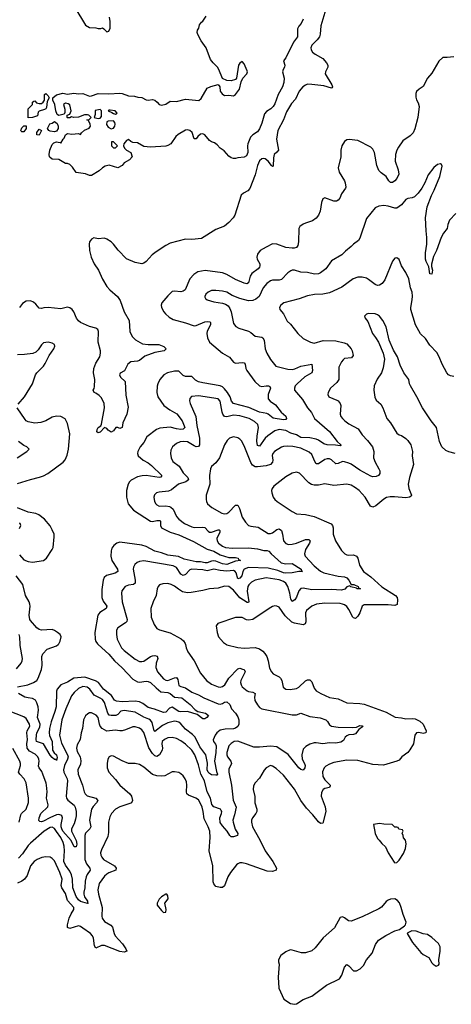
# Model space of a CAD drawing. Header units: inches. Extents: x 2134017 to 2292458, y 756222 to 916513.
# Tile 40 of 256: x 2230712 to 2234668, y 786702 to 795726. Entities that reach past the tile are written whole.
import ezdxf

# ---------------------------------------------------------------- set-up
doc = ezdxf.new("R2010")
doc.units = ezdxf.units.IN
doc.header["$MEASUREMENT"] = 0
doc.layers.add('C2738', color=7, linetype='Continuous')
doc.layers.add('C2739', color=7, linetype='Continuous')

msp = doc.modelspace()

# ---------------------------------------------------------------- linework, layer by layer
at = {"layer": 'C2738', "color": 5}
for points, elevation in [([(2231630.9, 790000), (2231646, 789970), (2231670, 789945), (2231770, 789865.5), (2231810, 789844.7), (2231830, 789842.6), (2231850, 789847.7), (2231910, 789889.4), (2231930, 789895.7), (2231950, 789897.5), (2231972.1, 789892.1), (2231978.3, 789870), (2231962.4, 789830), (2231958, 789790), (2231975.3, 789750), (2232030, 789686), (2232050, 789673.2), (2232070, 789670.2), (2232130, 789695.6), (2232150, 789697.4), (2232159.8, 789679.8), (2232170, 789625.4), (2232190, 789613.8), (2232230, 789603.3), (2232290, 789561.9), (2232350, 789537.9), (2232399.1, 789510), (2232530, 789455.8), (2232550, 789452.3), (2232570, 789458.9), (2232590, 789472.4), (2232610, 789475), (2232637.7, 789450), (2232652.1, 789410), (2232690, 789370.8), (2232710, 789337.5), (2232720.3, 789310), (2232719.5, 789270), (2232710, 789248.5), (2232690, 789231.6), (2232670, 789226.9), (2232595.6, 789224.4), (2232550, 789213.2), (2232518.8, 789190), (2232503.7, 789170), (2232485.9, 789125.9), (2232489.3, 789110), (2232507, 789087), (2232511.9, 789071.9), (2232510.8, 789009.2), (2232498, 788930), (2232515.5, 788835.5), (2232524.6, 788810), (2232517.7, 788802.3), (2232510, 788801.5), (2232470, 788806.6), (2232450, 788816.2), (2232437.9, 788830), (2232430, 788849.7), (2232431.8, 788911.8), (2232416.6, 788990), (2232362.6, 789062.6), (2232318.8, 789150), (2232294.9, 789174.9), (2232230, 789223.1), (2232190, 789271.9), (2232170, 789287.5), (2232150, 789295.3), (2232130, 789296.6), (2232070, 789280.9), (2232021.5, 789258.5), (2231950, 789201), (2231943.5, 789210), (2231924.7, 789284.7), (2231910, 789306.2), (2231895.8, 789315.8), (2231850, 789334.7), (2231770, 789380.4), (2231670, 789396.2), (2231638.3, 789390), (2231610, 789356.8), (2231593.4, 789350), (2231550, 789348.6), (2231533, 789353), (2231521, 789370), (2231488.1, 789468.1), (2231470, 789495.4), (2231450, 789509.2), (2231394.2, 789534.2), (2231353.9, 789590), (2231330, 789608.4), (2231290, 789615.2), (2231250, 789596.8), (2231210, 789560.4), (2231186.5, 789530), (2231133.2, 789410), (2231097, 789310), (2231075.5, 789170), (2231095.4, 789095.4), (2231149.1, 788990), (2231154.6, 788970), (2231150.6, 788950), (2231122.1, 788890), (2231114, 788850), (2231116.7, 788830), (2231146.3, 788770), (2231148.5, 788750), (2231137.1, 788610), (2231142, 788590), (2231153, 788573), (2231210, 788528.3), (2231220.4, 788510), (2231230.1, 788470), (2231229, 788430), (2231222.6, 788397.4), (2231210, 788357.4), (2231186.2, 788310), (2231186, 788290), (2231230, 788204.4), (2231235.5, 788170), (2231230, 788146.6), (2231210, 788145.1), (2231182.5, 788202.5), (2231108.3, 788290), (2231096.7, 788310), (2231090.8, 788330), (2231091.2, 788350), (2231104.5, 788410), (2231098.2, 788430), (2231090, 788436.5), (2231070, 788442.1), (2231050, 788438.7), (2230987.9, 788412.1), (2230930, 788380.4), (2230910, 788374.8), (2230896.2, 788376.2), (2230886.3, 788386.3), (2230890.9, 788410.9), (2230906.7, 788450), (2230969.2, 788510.8), (2230972.3, 788530), (2230958.1, 788590), (2230962.1, 788650), (2230957.7, 788710), (2230954.9, 788730), (2230925.2, 788810), (2230914.4, 788834.4), (2230889, 788870), (2230884.5, 788884.5), (2230889.9, 788930), (2230887.4, 788950), (2230878.4, 788970), (2230854.5, 788994.5), (2230800.7, 789020.7), (2230780.2, 789050), (2230777.1, 789090), (2230784.5, 789130), (2230775.6, 789190), (2230781.3, 789210), (2230804.1, 789250), (2230802.4, 789270), (2230770, 789322.6), (2230750, 789336.9), (2230610, 789390.5)], 240), ([(2230682.7, 789777.3), (2230724.7, 789830), (2230735.6, 789850), (2230738, 789870), (2230714.7, 789990), (2230714.5, 790000)], 240), ([(2230690, 789611.3), (2230785.6, 789630), (2230839.7, 789650), (2230869.7, 789670), (2230881.4, 789690), (2230910.8, 789769.2), (2230918.8, 789810), (2230913.9, 789890), (2230924.3, 789915.7), (2230963.7, 789956.3), (2231050, 789988.9), (2231063.3, 790000)], 220), ([(2232605.8, 790000), (2232610, 789997.1), (2232710, 789972.7), (2232770, 789966), (2232870, 789971.8), (2232910, 789959.6), (2232939.4, 789939.4), (2232958.8, 789918.8), (2232976.5, 789890), (2232990.3, 789850), (2233002.4, 789782.4), (2233018.4, 789750), (2233036.3, 789730), (2233090, 789702.6), (2233102.6, 789690), (2233113.1, 789670), (2233127.5, 789607.5), (2233150, 789590.6), (2233190, 789586.4), (2233250, 789597), (2233270, 789608.7), (2233330, 789665.7), (2233350, 789677.4), (2233370, 789677), (2233390, 789659.1), (2233410, 789599.1), (2233430, 789575.3), (2233470.5, 789550), (2233550, 789514), (2233630, 789501.2), (2233710, 789464.2), (2233830, 789459.7), (2233870, 789453), (2234070, 789380.8), (2234154.6, 789334.6), (2234210, 789328.1), (2234250, 789318), (2234310, 789322.8), (2234337.8, 789317.8), (2234378.2, 789298.2), (2234410, 789270.7), (2234437.6, 789210), (2234435.5, 789190), (2234410, 789183.6), (2234370, 789191.8), (2234350, 789189), (2234334.8, 789170), (2234320.5, 789090), (2234287, 789033), (2234270, 789009.4), (2234214, 788970), (2234190, 788940.9), (2234170, 788932), (2234045.5, 788894.5), (2233950, 788901.3), (2233810, 788935.3), (2233710, 788940.9), (2233590, 788916.8), (2233550, 788903.1), (2233516.8, 788883.2), (2233503.7, 788870), (2233487.2, 788832.8), (2233490, 788791), (2233510, 788758.3), (2233557, 788710), (2233557, 788703), (2233551.6, 788688.4), (2233510, 788678.7), (2233492.7, 788670), (2233477.4, 788642.6), (2233475, 788610), (2233510.7, 788510.7), (2233516.3, 788470), (2233490, 788360.9), (2233470, 788359.7), (2233450, 788375.1), (2233398.4, 788438.4), (2233340.1, 788500.1), (2233289.5, 788569.5), (2233230, 788675.3), (2233130, 788803), (2233062.5, 788862.5), (2233030, 788884.5), (2233010, 788889.5), (2232970.7, 788870), (2232951.8, 788848.2), (2232910, 788776), (2232869.1, 788730.9), (2232855.3, 788704.7), (2232852.9, 788670), (2232867.8, 788607.8), (2232866, 788550), (2232886, 788490), (2232884.7, 788470), (2232875.3, 788450), (2232844.6, 788410), (2232837.4, 788390), (2232837.3, 788370), (2232846.4, 788330), (2232913.5, 788210), (2232961.1, 788110), (2233031.2, 788010), (2233067, 787950), (2233063, 787930), (2233030, 787920.3), (2232980.9, 787920.9), (2232789.3, 787990.7), (2232750, 787999), (2232730, 787997.4), (2232710, 787989.8), (2232699.5, 787980.5), (2232643.2, 787910), (2232620.5, 787870), (2232590, 787787), (2232570, 787773.6), (2232550, 787771.6), (2232510, 787782), (2232490, 787806), (2232485, 787825), (2232480.7, 787970), (2232449.8, 788110), (2232457.4, 788230), (2232453.6, 788290), (2232439.2, 788330), (2232401.4, 788401.4), (2232392.9, 788470), (2232383.2, 788510), (2232370, 788542.9), (2232350, 788575.1), (2232327, 788590), (2232258.3, 788618.3), (2232244, 788630), (2232239.3, 788650), (2232244.8, 788710), (2232241.3, 788741.3), (2232228.2, 788770), (2232210, 788795.1), (2232190, 788814.7), (2232170, 788826.3), (2232130, 788833.6), (2232110, 788831.6), (2232043, 788797), (2232010, 788792.1), (2231970, 788795.6), (2231929.8, 788809.8), (2231850, 788875.4), (2231810, 788899.1), (2231770, 788908.4), (2231709.8, 788909.8), (2231650, 788932.2), (2231570, 788975.4), (2231550, 788979.7), (2231530.7, 788970), (2231519.5, 788950), (2231511.9, 788908.1), (2231514.6, 788870), (2231527.4, 788830), (2231590, 788762.4), (2231630.4, 788710), (2231720.8, 788630), (2231735.2, 788610), (2231746, 788570), (2231737.6, 788550), (2231730, 788544.4), (2231630, 788513.3), (2231590.3, 788490), (2231552.9, 788450), (2231539.1, 788420.9), (2231525.8, 788370), (2231524.8, 788275.2), (2231518.7, 788241.3), (2231462, 788118), (2231453.8, 788090), (2231455.3, 788070), (2231464, 788050), (2231481.1, 788030), (2231579.5, 787970), (2231594.9, 787950), (2231593, 787930), (2231530, 787905.6), (2231510, 787894.8), (2231490, 787875.1), (2231441.3, 787810), (2231428.4, 787750), (2231432.8, 787710), (2231466.8, 787590), (2231463.9, 787510), (2231468.1, 787490), (2231490, 787460.7), (2231546.1, 787426.1), (2231563.7, 787410), (2231577.2, 787350), (2231586.4, 787330), (2231655.3, 787255.3), (2231684.9, 787210), (2231692.4, 787190), (2231670, 787181), (2231630, 787186.3), (2231490, 787242.3), (2231460.4, 787239.6), (2231410, 787216.9), (2231397.4, 787237.4), (2231389.1, 787309.1), (2231379.3, 787330), (2231359.7, 787350), (2231290, 787401.2), (2231270, 787414.6), (2231250, 787420.3), (2231170, 787397.4), (2231150, 787407), (2231148.8, 787430), (2231165.5, 787490), (2231183.4, 787530), (2231208.9, 787570), (2231207.8, 787590), (2231150, 787653.5), (2231130, 787718), (2231099.3, 787770), (2231092.6, 787790), (2231099.5, 787850), (2231080.5, 787910), (2231030, 788016.9), (2231010, 788039.1), (2230990, 788049.7), (2230950, 788054.7), (2230913.3, 788046.7), (2230871.1, 788028.9), (2230843.1, 788010), (2230810.3, 787970), (2230778.7, 787881.3), (2230754.9, 787850), (2230730, 787829.8), (2230690, 787813.3)], 280), ([(2232230.2, 790000), (2232238, 789970), (2232253.9, 789933.9), (2232311, 789851), (2232370, 789738), (2232423.7, 789670), (2232470, 789636.9), (2232530, 789611.6), (2232550, 789609.2), (2232570, 789615.6), (2232591.9, 789630), (2232627.4, 789692.6), (2232710, 789777.2), (2232730, 789781.5), (2232755.1, 789775.1), (2232769.2, 789769.2), (2232777.6, 789750), (2232737.7, 789670), (2232735.9, 789650), (2232740.2, 789630), (2232752, 789612), (2232795.6, 789575.6), (2232810, 789567.9), (2232850, 789563.6), (2232870, 789550.4), (2232864.2, 789515.8), (2232867.7, 789487.7), (2232890, 789447.1), (2232910, 789423.5), (2232930, 789409.4), (2233210, 789354), (2233250, 789355.8), (2233290, 789370.2), (2233370, 789340.2), (2233467.3, 789327.3), (2233517.3, 789310), (2233533, 789293), (2233550, 789263), (2233571, 789250), (2233630, 789243), (2233761.9, 789238.1), (2233798.7, 789241.3), (2233830, 789256.5), (2233850, 789254.6), (2233856.4, 789250), (2233854.9, 789245.1), (2233820.6, 789219.4), (2233790, 789182.5), (2233770, 789175.4), (2233730, 789172.5), (2233710, 789164), (2233694.7, 789150), (2233679.2, 789120.8), (2233656.5, 789103.5), (2233610, 789096.3), (2233550, 789098.5), (2233490, 789088.3), (2233430, 789098.9), (2233410, 789098), (2233370, 789086.6), (2233334.6, 789065.4), (2233310, 789040.7), (2233296.8, 788990), (2233301, 788950), (2233323.2, 788910), (2233328.4, 788890), (2233325.3, 788870), (2233310, 788847.3), (2233290, 788854), (2233270, 788870.9), (2233172.4, 788992.4), (2233070, 789061.7), (2233010, 789069.4), (2232910, 789057.8), (2232859.2, 789059.2), (2232710, 789115.2), (2232676.4, 789110), (2232650, 789093.2), (2232629.6, 789070.4), (2232621.7, 789050), (2232611.1, 789010), (2232611.1, 788990), (2232616.9, 788970), (2232646.9, 788930), (2232652.6, 788910), (2232630, 788858), (2232627.8, 788830), (2232653.8, 788710), (2232668.3, 788571.7), (2232695, 788510), (2232681.2, 788438.8), (2232664.5, 788390), (2232667.1, 788370), (2232688.2, 788308.2), (2232711.4, 788268.6), (2232708.4, 788250), (2232670, 788236.2), (2232650, 788237.8), (2232636.4, 788250), (2232612.7, 788290), (2232570, 788338.5), (2232549.4, 788369.4), (2232545, 788410), (2232561.5, 788450), (2232563.2, 788470), (2232559.4, 788479.4), (2232551.7, 788491.7), (2232490, 788512.1), (2232471.8, 788531.8), (2232459.8, 788590), (2232431.3, 788650), (2232404.9, 788750), (2232370.8, 788810), (2232350, 788898.4), (2232317.2, 788990), (2232290, 789031.5), (2232230, 789086.6), (2232190, 789117.6), (2232150, 789136.8), (2232110, 789148.4), (2232070, 789145.4), (2232039.3, 789130), (2232018.3, 789110), (2232013.8, 789090), (2232019.1, 789050), (2232016.1, 789030), (2231994.1, 788990), (2231970, 788974.7), (2231950, 788979.8), (2231930, 788999.3), (2231894, 789054), (2231850, 789192.2), (2231830, 789217.2), (2231810, 789231.9), (2231770, 789244.4), (2231750, 789244.4), (2231682.9, 789217.1), (2231650.8, 789209.2), (2231630, 789207.7), (2231585.7, 789214.3), (2231510, 789206.9), (2231468.5, 789228.5), (2231450.6, 789250), (2231442.5, 789270), (2231430.9, 789330.9), (2231413.5, 789353.5), (2231370, 789373.1), (2231350, 789372.2), (2231334.8, 789365.2), (2231315, 789345), (2231296.5, 789310), (2231286.9, 789230), (2231275.8, 789190), (2231266.9, 789130), (2231239.2, 789080.8), (2231230.8, 789050), (2231238.5, 789018.5), (2231266.3, 788970), (2231273.3, 788933.3), (2231270, 788903.7), (2231245.8, 788850), (2231246.9, 788810), (2231288.5, 788710), (2231302, 788650), (2231310.4, 788630), (2231330, 788614), (2231410.7, 788590.7), (2231427.6, 788570), (2231416.1, 788550), (2231383.9, 788516.1), (2231369.5, 788490), (2231351.5, 788390), (2231362.9, 788330), (2231355.5, 788310), (2231315, 788270), (2231310.1, 788249.9), (2231310.1, 788030), (2231323.5, 787990), (2231355.9, 787950), (2231356.9, 787930), (2231330, 787891.9), (2231320.8, 787870), (2231312.5, 787830), (2231308.3, 787770), (2231298.9, 787730), (2231299.1, 787710), (2231307.1, 787687.1), (2231333.7, 787646.3), (2231332.4, 787632.4), (2231338, 787630), (2231332.7, 787627.3), (2231270, 787643.1), (2231250, 787659.5), (2231229.1, 787690), (2231199.3, 787770), (2231195.1, 787850), (2231186.4, 787890), (2231170, 787921.1), (2231130, 787976.7), (2231116.9, 788010), (2231121.7, 788110), (2231118.7, 788150), (2231110, 788186), (2231089.4, 788230), (2231050, 788285.7), (2231030, 788312.9), (2231010, 788325.6), (2230990, 788323.2), (2230936.5, 788290), (2230810, 788177.8), (2230790, 788156.8), (2230738.4, 788081.6), (2230699.8, 788040.2)], 260), ([(2231430.7, 790000), (2231530, 789911.6), (2231579.8, 789850), (2231650, 789785.7), (2231750, 789680.9), (2231790, 789658), (2231810, 789653.6), (2231870, 789663.2), (2231890, 789662), (2231910, 789650.8), (2231961.4, 789601.4), (2232006.7, 789566.7), (2232070, 789560.1), (2232090.1, 789550.1), (2232130, 789517.1), (2232197, 789510), (2232272.9, 789450), (2232320.3, 789400.3), (2232344.7, 789384.7), (2232416, 789370), (2232442.8, 789350), (2232428, 789330), (2232410, 789318.9), (2232390, 789319.7), (2232338.8, 789358.8), (2232250, 789385), (2232190, 789382.2), (2232170, 789386.6), (2232110, 789423.9), (2232084.5, 789415.5), (2232050, 789378.3), (2232030, 789376.8), (2231948.4, 789408.4), (2231890, 789421), (2231840.4, 789460.4), (2231810, 789475.1), (2231770, 789479.4), (2231650, 789473.1), (2231599.6, 789479.6), (2231579.9, 789490), (2231553, 789533), (2231481.1, 789590), (2231432.7, 789650), (2231407.3, 789667.3), (2231310, 789701.9), (2231207.8, 789692.2), (2231150, 789656), (2231088.7, 789631.3), (2231055.6, 789590), (2231049, 789571), (2231045.5, 789430), (2231034.9, 789385.1), (2230999.7, 789290), (2230985.2, 789230), (2230980.7, 789190), (2230985.2, 789165.2), (2231009.4, 789110), (2231013.2, 789030), (2231027.4, 789007.4), (2231050.2, 788989.8), (2231055, 788965), (2231050, 788935.3), (2231044.5, 788944.5), (2231030, 788946.6), (2231010, 788963.1), (2230990, 788986.6), (2230930.3, 789090.3), (2230866.2, 789110), (2230862.5, 789130), (2230864.6, 789170), (2230869.4, 789190), (2230897.2, 789242.8), (2230900.1, 789270), (2230874.5, 789330), (2230882.6, 789397.4), (2230882, 789430), (2230870, 789465.7), (2230855.8, 789490), (2230830, 789504.9), (2230789.5, 789509.5), (2230758.5, 789518.5), (2230701.6, 789550)], 220), ([(2230706.2, 788370), (2230721.5, 788438.5), (2230729.3, 788450.7), (2230772.1, 788490), (2230791, 788551), (2230793.3, 788590), (2230770.7, 788730.7), (2230753.7, 788770), (2230712.1, 788810), (2230701.8, 788830), (2230719.8, 788890), (2230720.3, 788910), (2230713.5, 788930), (2230647.3, 789047.3)], 260)]:
    msp.add_lwpolyline(points, dxfattribs=dict(at, elevation=elevation))
at = {"layer": 'C2738', "color": 5, "elevation": 320}
for points in [[(2234010, 788359.7), (2233954.8, 788350), (2233970, 788266), (2233990, 788222), (2234007, 788207), (2234030, 788174.8), (2234063.8, 788143.8), (2234088.2, 788090), (2234143.8, 788003.8), (2234150, 787998.8), (2234170, 788002.8), (2234190, 788022.8), (2234230, 788084.9), (2234247, 788130), (2234253.6, 788173.6), (2234247.3, 788207.3), (2234228.4, 788228.4), (2234228, 788250), (2234218, 788270), (2234226, 788290), (2234222, 788302), (2234188.4, 788308.4), (2234182, 788322), (2234170, 788326), (2234150, 788326), (2234126, 788350), (2234050, 788352.8)], [(2232050, 787712.8), (2232010, 787686.6), (2231990, 787664.5), (2231970.4, 787630), (2231973, 787610), (2232010, 787560.5), (2232030, 787544.9), (2232050, 787546.8), (2232055.1, 787570), (2232042.9, 787630), (2232071.2, 787670), (2232070, 787695.3), (2232059, 787710)], [(2234149.1, 787669.1), (2234110, 787665.2), (2234090, 787657.2), (2234070, 787645.2), (2234026.7, 787593.3), (2234003.4, 787576.6), (2233850, 787504.5), (2233750, 787465.1), (2233726.6, 787466.6), (2233690, 787496), (2233670, 787505.2), (2233650, 787497.2), (2233596.5, 787403.5), (2233492.7, 787310), (2233421.4, 787218.6), (2233388.8, 787191.2), (2233330, 787174.5), (2233294.8, 787174.8), (2233210, 787199.3), (2233190, 787201.2), (2233150, 787184), (2233104.7, 787150), (2233084.7, 787110), (2233084.7, 787090), (2233091.3, 787070), (2233081, 786950), (2233086, 786850), (2233132, 786750), (2233194, 786710), (2233230, 786702), (2233250, 786706), (2233310, 786747.3), (2233390, 786775.5), (2233523.3, 786876.7), (2233644.2, 786935.8), (2233664.7, 786970), (2233690, 787042), (2233710, 787067.7), (2233730, 787053.4), (2233770, 787007.7), (2233798, 787010), (2233831.7, 787028.3), (2233862.9, 787057.1), (2233891.8, 787110), (2233942, 787170), (2233974, 787250), (2234000.9, 787290), (2234066.6, 787333.4), (2234150, 787374), (2234192.7, 787387.3), (2234240.2, 787419.8), (2234248.7, 787430), (2234253.6, 787453.6), (2234226.3, 787526.3), (2234209.2, 787590), (2234192.1, 787632.1), (2234174.8, 787654.8)], [(2234306, 787374), (2234270, 787358), (2234264.7, 787350), (2234311, 787270), (2234390, 787176), (2234410, 787158.8), (2234461, 787130), (2234490, 787082), (2234502, 787070), (2234530, 787052), (2234550, 787062), (2234555.3, 787070), (2234553.2, 787110), (2234566.6, 787190), (2234566, 787230), (2234550, 787259), (2234490, 787315.3), (2234450, 787342), (2234410, 787349), (2234346.4, 787373.6)]]:
    msp.add_lwpolyline(points, close=True, dxfattribs=at)
at = {"layer": 'C2739', "color": 5}
for points, elevation in [([(2233526.2, 795853.8), (2233471.3, 795671.3), (2233465.8, 795594.2), (2233459.1, 795570), (2233439.6, 795540.4), (2233390, 795493), (2233380.8, 795470), (2233382.8, 795450), (2233395.3, 795430), (2233421.3, 795410), (2233490, 795372.2), (2233525, 795330), (2233535.6, 795310), (2233537, 795290), (2233514.6, 795250), (2233511.6, 795230), (2233572.1, 795130), (2233580.3, 795110), (2233577.1, 795102.9), (2233570, 795099.7), (2233499.8, 795119.8), (2233390, 795133.5), (2233350, 795134), (2233330, 795127.1), (2233307.8, 795112.2), (2233273.4, 795070), (2233240.8, 794999.2), (2233202.9, 794957.1), (2233158.4, 794881.6), (2233130.1, 794809.9), (2233078.5, 794710), (2233065.5, 794630), (2233083.2, 794530), (2233070, 794511.3), (2233044.2, 794490), (2233038.6, 794461.4), (2233035.5, 794384.5), (2233030, 794380.5), (2233018.7, 794390), (2232988.8, 794430), (2232960.7, 794450), (2232950, 794453.7), (2232930, 794450.6), (2232910, 794432.8), (2232890.8, 794390), (2232870, 794305.1), (2232820.9, 794179.1), (2232803.6, 794156.4), (2232762.3, 794137.7), (2232742, 794118), (2232683.9, 793936.1), (2232669, 793911), (2232630, 793867.1), (2232590, 793834.3), (2232510, 793804.2), (2232378.6, 793721.4), (2232290, 793713.2), (2232230, 793714.2), (2232090, 793676.8), (2232050, 793656.1), (2231961.3, 793598.7), (2231924.4, 793570), (2231870, 793510.7), (2231850, 793495.8), (2231830, 793489.8), (2231770, 793501.6), (2231690, 793535), (2231614.8, 793614.8), (2231570, 793669.7), (2231549.7, 793690), (2231510, 793716.2), (2231490, 793724.2), (2231430, 793719.2), (2231390, 793727.3), (2231370, 793714.5), (2231352.2, 793690), (2231347.6, 793670), (2231350.2, 793609.8), (2231366.5, 793550), (2231394.2, 793490), (2231434, 793430), (2231470, 793347.8), (2231510, 793281.5), (2231537, 793250), (2231608.1, 793188.1), (2231632.6, 793152.6), (2231669.6, 793050), (2231714.8, 792970), (2231722.3, 792870), (2231742.1, 792822.1), (2231773.4, 792793.4), (2231836.3, 792756.3), (2231889.2, 792749.2), (2231986, 792750), (2232033.7, 792730), (2232055.5, 792710), (2232037.3, 792690), (2231950, 792676.5), (2231857.9, 792642.1), (2231810, 792603.9), (2231790, 792595.6), (2231728.9, 792591.1), (2231702.2, 792570), (2231672.7, 792507.3), (2231633.4, 792486.6), (2231627.2, 792470), (2231635.3, 792450), (2231676.9, 792410), (2231685.7, 792285.7), (2231706, 792174), (2231692.7, 792110), (2231657, 792030), (2231650, 791988), (2231630, 791979), (2231610, 791988), (2231592.7, 791987.3), (2231570, 791958), (2231550, 791946), (2231523.1, 791963.1), (2231510, 791978), (2231490, 791988), (2231450, 791945.2), (2231430, 791939), (2231419, 791950), (2231420.9, 791970), (2231429.4, 791990), (2231455.5, 792004.5), (2231460.9, 792019.1), (2231488.4, 792170), (2231485.4, 792210), (2231460.1, 792260.1), (2231441.1, 792281.1), (2231410, 792303.7), (2231394, 792310), (2231384.2, 792330), (2231393.7, 792346.3), (2231396.7, 792363.3), (2231400.7, 792430), (2231389.5, 792490), (2231390.5, 792530), (2231410, 792579.3), (2231444.8, 792635.2), (2231453.3, 792670), (2231452.1, 792692.1), (2231432.2, 792770), (2231433.6, 792870), (2231427.2, 792887.2), (2231410, 792900.3), (2231350, 792915), (2231269, 792950), (2231250, 792966.3), (2231233.5, 792990), (2231209.1, 793050), (2231191.7, 793071.7), (2231170, 793086.6), (2231150, 793091.1), (2231090, 793075.9), (2230971.4, 793088.6), (2230933.3, 793086.7), (2230910, 793080.3), (2230890, 793082.4), (2230860.3, 793120.3), (2230838.4, 793138.4), (2230810, 793149.3), (2230770, 793147.1), (2230736, 793124), (2230709.7, 793090)], 180), ([(2231216.7, 795836.7), (2231315.6, 795675.6), (2231350, 795654), (2231410, 795651), (2231430, 795644.7), (2231454.6, 795645.4), (2231470, 795652), (2231483.6, 795643.6), (2231510, 795614), (2231530, 795622), (2231542, 795650), (2231541.2, 795710), (2231535.1, 795750)], 180), ([(2233311, 795730), (2233292.3, 795690), (2233271.7, 795668.3), (2233258.4, 795641.6), (2233258.5, 795570), (2233220.9, 795519.1), (2233150, 795378), (2233130.7, 795350), (2233142, 795310), (2233139.1, 795290), (2233126.8, 795270), (2233122, 795250), (2233135.3, 795190), (2233132.1, 795150), (2233120.9, 795110), (2233080.2, 795039.8), (2233050, 794956.2), (2233035.6, 794930), (2233013.1, 794910), (2232973.9, 794886.1), (2232955, 794865), (2232930, 794777.2), (2232910, 794726), (2232890, 794698), (2232848.5, 794671.5), (2232827.3, 794650), (2232804, 794590), (2232800.7, 794570), (2232803.8, 794510), (2232790, 794478), (2232770, 794466.3), (2232710, 794460.9), (2232690, 794452.7), (2232670, 794452.7), (2232650, 794460.7), (2232630, 794475.1), (2232585.1, 794525.1), (2232550, 794549.7), (2232520.4, 794580.4), (2232497.2, 794597.2), (2232470, 794606), (2232450, 794620.5), (2232410, 794669.6), (2232390, 794679.6), (2232370, 794678.7), (2232343.4, 794656.6), (2232330, 794634), (2232310, 794635.3), (2232293.4, 794693.4), (2232272.2, 794712.2), (2232250, 794716.3), (2232230, 794713.6), (2232165.2, 794674.8), (2232143.2, 794656.8), (2232096.5, 794590), (2232070, 794573), (2232050, 794568), (2231910, 794558.3), (2231850, 794562.9), (2231790, 794598), (2231750, 794601.2), (2231729.3, 794609.3), (2231710, 794628), (2231690, 794618), (2231664.7, 794590), (2231662, 794570), (2231672, 794550), (2231692, 794530), (2231730.8, 794510), (2231742, 794470), (2231718.5, 794441.5), (2231670, 794414), (2231650, 794389), (2231610, 794369.4), (2231532.5, 794392.5), (2231495.9, 794384.1), (2231470.5, 794369.5), (2231439.1, 794340.9), (2231370, 794298), (2231350, 794298), (2231313.6, 794313.6), (2231230, 794326), (2231195.5, 794375.5), (2231170, 794398), (2231150, 794408), (2231130, 794408.7), (2231070, 794444), (2231010, 794449.4), (2230990, 794462.7), (2230984.5, 794470), (2230982.7, 794490), (2230986.6, 794530), (2231010, 794582), (2231023.2, 794596.8), (2231050, 794606), (2231065.4, 794605.4), (2231082, 794602), (2231090, 794594), (2231108.7, 794630), (2231119.3, 794640.7), (2231130, 794672), (2231150, 794682), (2231190, 794678), (2231250, 794682), (2231270, 794674), (2231278, 794690), (2231306.3, 794713.7), (2231348.9, 794731.1), (2231362, 794750), (2231358, 794770), (2231342, 794802), (2231326, 794810), (2231347.3, 794812.7), (2231366, 794830), (2231346, 794850), (2231334.6, 794854.6), (2231306.4, 794853.6), (2231250, 794834), (2231209, 794829), (2231185.4, 794834.6), (2231170, 794826), (2231150, 794826), (2231146, 794830), (2231146, 794850), (2231170, 794862), (2231184, 794890), (2231170, 794946), (2231156.4, 794956.4), (2231130, 794962), (2231112, 794950), (2231125.4, 794905.4), (2231124.7, 794875.3), (2231118, 794862), (2231070, 794848), (2231056.4, 794856.4), (2231044, 794890), (2231034, 794950), (2231015.3, 794990), (2231015.3, 795010), (2231050, 795038), (2231106, 795054), (2231150, 795044), (2231208.2, 795051.8), (2231250, 795045.5), (2231290, 795050.3), (2231350, 795024.9), (2231370, 795027.3), (2231430, 795050.4), (2231527.5, 795047.5), (2231630, 795053.1), (2231650, 795050.3), (2231710, 795028.2), (2231764.7, 795024.7), (2231795.3, 795015.3), (2231830, 795011.8), (2231870, 794992.2), (2231888.4, 794988.4), (2231930, 794994.9), (2231950, 794990.3), (2231973, 794970), (2231988.6, 794948.6), (2232010, 794941.6), (2232050, 794952.4), (2232090, 794979.3), (2232150, 794976.4), (2232230, 794999.5), (2232353.4, 794986.6), (2232375.2, 795004.8), (2232430, 795097.3), (2232464.4, 795115.6), (2232530, 795131.3), (2232546, 795110), (2232550.7, 795070), (2232566.9, 795046.9), (2232590, 795030.7), (2232630, 795033.4), (2232670, 795028.4), (2232690, 795042), (2232727.3, 795090), (2232742.5, 795157.5), (2232757.2, 795190), (2232792.7, 795230), (2232799.5, 795250), (2232797.2, 795257.2), (2232770, 795322), (2232750, 795344), (2232730, 795329.2), (2232718, 795310), (2232698, 795190), (2232690, 795178), (2232650, 795165.2), (2232610, 795168.7), (2232570, 795188), (2232536.9, 795270), (2232523.6, 795290), (2232483.6, 795330), (2232462, 795362), (2232422, 795470), (2232373.8, 795533.8), (2232345.2, 795590), (2232339, 795610), (2232342, 795630), (2232353.2, 795650), (2232360.2, 795679.8), (2232377.2, 795702.8), (2232390, 795712), (2232420.7, 795759.3)], 160), ([(2234690, 795386.3), (2234630, 795379.5), (2234590, 795381.2), (2234554.2, 795345.8), (2234490, 795237.2), (2234450.7, 795190), (2234410, 795115.3), (2234372, 795090), (2234350, 795068), (2234342.8, 795050), (2234342.5, 795017.5), (2234350, 794991.3), (2234364.4, 794964.4), (2234372, 794930), (2234360.9, 794830), (2234333.5, 794726.5), (2234318, 794690), (2234290, 794660.5), (2234223.4, 794616.6), (2234182.3, 794557.7), (2234168.3, 794530), (2234157.5, 794490), (2234154, 794430), (2234181.5, 794350), (2234186.5, 794310), (2234169.2, 794270), (2234150, 794248), (2234130, 794235), (2234110, 794235.4), (2234095.4, 794250), (2234069.7, 794290), (2234023.6, 794323.6), (2234003.7, 794343.7), (2233983.9, 794390), (2233962.9, 794510), (2233950, 794538.3), (2233930, 794559.2), (2233810, 794619.7), (2233732, 794628), (2233710, 794624.2), (2233688.2, 794610), (2233663.1, 794570), (2233654, 794530), (2233654.6, 794470), (2233632.2, 794370), (2233640.3, 794330), (2233688.7, 794250), (2233696, 794230), (2233701.3, 794190), (2233698, 794182), (2233660.3, 794130), (2233647, 794090), (2233630, 794071.5), (2233615.9, 794064.1), (2233590, 794062.6), (2233510, 794093), (2233490, 794086), (2233478.5, 794050), (2233466.7, 793970), (2233450, 793935.1), (2233430, 793907.3), (2233396.1, 793883.9), (2233330, 793862.9), (2233310, 793851.6), (2233280.5, 793830), (2233270, 793813.2), (2233268.5, 793691.5), (2233262, 793658), (2233250, 793639.3), (2233228.5, 793631.5), (2233210, 793631.2), (2233150, 793638.6), (2233070, 793669.7), (2233030, 793673), (2232970, 793642.9), (2232917.3, 793610), (2232890, 793577.2), (2232884.2, 793550), (2232888.9, 793530), (2232911.6, 793490), (2232914.3, 793470), (2232910, 793459.3), (2232897.2, 793442.8), (2232838.5, 793401.5), (2232824.2, 793375.8), (2232810, 793315.1), (2232793.4, 793306.6), (2232770, 793311.4), (2232690, 793343.9), (2232610, 793390.9), (2232570, 793405), (2232411, 793429), (2232345.5, 793414.5), (2232307.5, 793392.5), (2232271.3, 793350), (2232227.2, 793250), (2232210, 793237.6), (2232190, 793232.8), (2232130, 793238.5), (2232110, 793234), (2232070, 793196.3), (2232015.3, 793130), (2232007, 793110), (2232010.3, 793090), (2232031.8, 793050), (2232047, 793030), (2232080.3, 793000.3), (2232118.3, 792978.3), (2232230, 792948.6), (2232310, 792920.2), (2232330, 792923.7), (2232410, 792958.4), (2232430, 792961.6), (2232455.8, 792955.8), (2232460.9, 792950), (2232460.7, 792930), (2232430, 792871.2), (2232426.6, 792850), (2232432.2, 792810), (2232452.9, 792770), (2232570.3, 792670), (2232634.6, 792634.6), (2232670, 792588.5), (2232690, 792578), (2232750, 792585.3), (2232770, 792582.4), (2232778.3, 792570), (2232785, 792530), (2232794.4, 792510), (2232866.5, 792410), (2232910, 792370.3), (2232930, 792364), (2232971.7, 792371.7), (2232991, 792370), (2233003.4, 792363.4), (2233010.3, 792350), (2232990.2, 792290), (2232990.3, 792250), (2233008.7, 792230), (2233056.9, 792196.9), (2233108.5, 792128.5), (2233151.9, 792091.9), (2233157.6, 792070), (2233150, 792063), (2233130, 792059.8), (2233034.6, 792074.6), (2232990, 792109.8), (2232975.6, 792115.6), (2232910, 792129.2), (2232810.9, 792170.9), (2232669.9, 792209.9), (2232652.2, 792230), (2232639.9, 792270), (2232616.9, 792310), (2232590, 792344.5), (2232570, 792361.7), (2232550, 792369.9), (2232390, 792396.7), (2232350, 792407.4), (2232323, 792423), (2232290, 792455.7), (2232230, 792457.5), (2232210, 792465.9), (2232170, 792504.1), (2232130, 792504.9), (2232066, 792490), (2232031.7, 792470), (2231995.3, 792430), (2231976.9, 792390), (2231972, 792368), (2231967.2, 792310), (2231977.8, 792270), (2232033.6, 792190), (2232088.3, 792150), (2232153.1, 792113.1), (2232201.6, 792050), (2232226, 791990), (2232210, 791974.6), (2232189.1, 791970.9), (2232150, 791975.4), (2232090, 791990.8), (2231996, 791984), (2231965.7, 791970), (2231876.4, 791903.6), (2231848.8, 791851.2), (2231816.1, 791810), (2231794, 791770), (2231791.7, 791750), (2231798, 791730), (2231843.2, 791690), (2231890, 791665), (2231921.3, 791641.3), (2232016, 791550), (2232006, 791534), (2231989.2, 791530.8), (2231870, 791548.5), (2231833.8, 791546.2), (2231790, 791536), (2231733.9, 791506.1), (2231717.3, 791490), (2231706.7, 791470), (2231690.2, 791409.8), (2231690.2, 791350.2), (2231706.5, 791290), (2231754.3, 791230), (2231909.3, 791130), (2231930, 791126), (2231970, 791135.5), (2231995.3, 791135.3), (2232001.8, 791130), (2232000.9, 791090), (2232010, 791068.8), (2232090.8, 791030.8), (2232170, 791003.7), (2232304.4, 790944.4), (2232430, 790873.8), (2232490, 790854.9), (2232550, 790820.1), (2232630, 790796.8), (2232690, 790798), (2232714, 790790), (2232718.5, 790778.5), (2232734.8, 790770), (2232690, 790763.9), (2232610, 790733.7), (2232570, 790739.6), (2232510, 790762.1), (2232490, 790765.3), (2232470, 790764.1), (2232430, 790748.8), (2232412.2, 790747.8), (2232370, 790756.7), (2232330, 790756.8), (2232220.4, 790780.4), (2232166.9, 790806.9), (2232070, 790818.3), (2232010, 790839.7), (2231950, 790854.5), (2231870, 790897.1), (2231830, 790909.9), (2231630, 790937), (2231601.3, 790930), (2231573.5, 790906.5), (2231556.8, 790883.2), (2231550, 790859), (2231547.4, 790810), (2231556.3, 790770), (2231609.4, 790690), (2231611, 790670), (2231585.7, 790654.3), (2231507, 790633), (2231486.3, 790613.7), (2231476.8, 790590), (2231464.9, 790504.9), (2231465.9, 790430), (2231476.1, 790396.1), (2231509.2, 790350), (2231505.3, 790330), (2231446.4, 790293.6), (2231428.3, 790270), (2231401.3, 790110), (2231403.3, 790050), (2231408.8, 790028.8), (2231425, 790005), (2231430.7, 790000)], 220), ([(2234710, 793951.5), (2234652.4, 793890), (2234637, 793850), (2234628.8, 793811.2), (2234596.5, 793770), (2234574.9, 793730), (2234531.5, 793610), (2234504.3, 793555.7), (2234486.2, 793486.2), (2234485.5, 793465.5), (2234495, 793430), (2234490, 793392.7), (2234470, 793396), (2234461.7, 793461.7), (2234436.2, 793510), (2234432.2, 793530), (2234431.9, 793590), (2234442.6, 793670), (2234444.8, 793730), (2234436.3, 793790), (2234430.7, 793910), (2234446.2, 794010), (2234485.2, 794114.8), (2234510, 794163.1), (2234563.1, 794290), (2234582.7, 794382.7), (2234578.9, 794398.9), (2234570, 794405.2), (2234541.7, 794398.3), (2234507.3, 794372.7), (2234456.9, 794303.1), (2234424.6, 794230), (2234397.4, 794182.6), (2234364.3, 794135.7), (2234330, 794103.6), (2234310, 794095.1), (2234270, 794088), (2234250, 794076.9), (2234210.8, 794029.2), (2234170, 794000.3), (2234150, 793998), (2234090, 794017.8), (2234050, 794022), (2234003.2, 794016.8), (2233970, 794000.7), (2233890, 793903.7), (2233830, 793725.2), (2233816.9, 793703.1), (2233770.7, 793670), (2233750, 793646.6), (2233696.5, 793603.5), (2233663.1, 793570), (2233570, 793516.2), (2233517.3, 793442.7), (2233470, 793405.8), (2233450, 793397.7), (2233414.8, 793394.8), (2233350.3, 793409.7), (2233290, 793413.1), (2233230.4, 793429.6), (2233210, 793429.5), (2233196.1, 793423.9), (2233170, 793406.6), (2233110, 793346.2), (2233090, 793339.8), (2233030, 793338.8), (2233010, 793331.9), (2232977.4, 793310), (2232944.2, 793270), (2232906.2, 793190), (2232876.6, 793163.4), (2232850, 793152.2), (2232810, 793150.6), (2232729.8, 793169.8), (2232658.5, 793198.5), (2232609, 793230), (2232570, 793238.9), (2232510, 793245.6), (2232470, 793243.6), (2232438.8, 793230), (2232418, 793210), (2232408.7, 793190), (2232410, 793182), (2232414, 793170), (2232430, 793158), (2232490, 793140.3), (2232570, 793128.9), (2232598.9, 793118.9), (2232622.8, 793102.8), (2232638.6, 793078.6), (2232649.1, 793050), (2232670, 792942.8), (2232693.5, 792913.5), (2232719.9, 792899.9), (2232810, 792872), (2232830, 792860.4), (2232870, 792825.7), (2232930, 792817.8), (2232940.3, 792810), (2232952.7, 792790), (2232961.8, 792710), (2232976, 792670), (2233010, 792612.7), (2233060.5, 792550), (2233170, 792523.5), (2233210, 792519.1), (2233234.9, 792525.1), (2233290, 792550.2), (2233390.6, 792570), (2233395.3, 792510), (2233390.3, 792490), (2233326.7, 792453.3), (2233255.2, 792390), (2233236.9, 792370), (2233229.1, 792350), (2233231.6, 792330), (2233304.5, 792244.5), (2233350, 792168.7), (2233385, 792125), (2233415.3, 792070), (2233550, 791951.2), (2233621.4, 791861.4), (2233655.8, 791830), (2233655.3, 791824.7), (2233650, 791819.3), (2233607.4, 791827.4), (2233530, 791830.4), (2233500.2, 791840.2), (2233451.9, 791871.9), (2233430, 791880.7), (2233370, 791895), (2233290, 791898.2), (2233250, 791920.1), (2233197.8, 791937.8), (2233150, 791961.8), (2233090, 791971.4), (2233050, 791956.7), (2232986.3, 791913.7), (2232961.2, 791890), (2232910, 791817.7), (2232900.1, 791820.1), (2232890, 791823.6), (2232883.8, 791863.8), (2232887, 791910), (2232901.7, 791990), (2232895.5, 792015.5), (2232864.8, 792044.8), (2232815.8, 792070), (2232730, 792096.1), (2232670, 792100.6), (2232610, 792086.6), (2232590, 792089.9), (2232574.2, 792110), (2232566.9, 792130), (2232550.6, 792230), (2232530, 792251.6), (2232350, 792279.8), (2232287.4, 792272.6), (2232270, 792254), (2232268.4, 792231.6), (2232274, 792210), (2232325.1, 792090), (2232334.4, 792005.6), (2232358.6, 791890), (2232360.2, 791830), (2232350, 791816), (2232330, 791812.9), (2232310, 791819.2), (2232250, 791856.8), (2232210, 791861.1), (2232183.2, 791856.8), (2232150, 791842.2), (2232113.7, 791810), (2232098.2, 791781.8), (2232093.1, 791750), (2232101.1, 791710), (2232116.5, 791676.5), (2232174.8, 791634.8), (2232210, 791574.7), (2232252.7, 791530), (2232258, 791510), (2232234, 791490), (2232168.7, 791470), (2232102.5, 791417.5), (2232075.6, 791404.4), (2231990, 791396.4), (2231964.9, 791390), (2231947.9, 791372.1), (2231942.6, 791350), (2231948.8, 791310), (2231958.4, 791290), (2231970, 791278.4), (2231990, 791269), (2232050, 791270.3), (2232084.8, 791264.8), (2232098.3, 791258.3), (2232118.9, 791238.9), (2232150, 791173), (2232170, 791147), (2232221.6, 791110), (2232290, 791077.3), (2232311.2, 791071.2), (2232390, 791075.8), (2232410, 791070.9), (2232437.8, 791037.8), (2232450.2, 791030.2), (2232470, 791030.8), (2232530, 791051.6), (2232541, 791050), (2232546, 791046), (2232545.2, 791030), (2232518.7, 790970), (2232520.6, 790950), (2232534, 790930), (2232570, 790899.8), (2232599.1, 790890), (2232661.2, 790881.2), (2232810, 790884.8), (2232890, 790876.7), (2232950, 790862.1), (2232980.8, 790860.8), (2232994.2, 790854.2), (2233015.6, 790830), (2233109.4, 790749.4), (2233150, 790739.2), (2233210, 790742.1), (2233292.7, 790690), (2233294.4, 790674.4), (2233302.8, 790670), (2233270, 790668.8), (2233210, 790656.8), (2233150, 790653.3), (2233130, 790656.5), (2233078.8, 790678.8), (2232990, 790699.9), (2232810, 790705.6), (2232769.1, 790690), (2232758.3, 790670), (2232748.6, 790630), (2232730, 790608.4), (2232710, 790601), (2232695.4, 790655.4), (2232685.2, 790670), (2232670, 790677.1), (2232610, 790672.9), (2232550, 790677.4), (2232490, 790691.5), (2232430, 790674.2), (2232390, 790684.6), (2232290, 790690.5), (2232270, 790683.7), (2232230, 790640.3), (2232210, 790632.9), (2232190, 790645.8), (2232150, 790705.5), (2232119.6, 790719.6), (2231850, 790765.8), (2231810, 790762), (2231787.8, 790752.2), (2231766.2, 790733.8), (2231753.8, 790710), (2231751.1, 790688.9), (2231770.2, 790589.8), (2231770, 790561.6), (2231755.5, 790550), (2231710, 790542.9), (2231679.5, 790530), (2231649.2, 790490.8), (2231644.2, 790470), (2231651.2, 790390), (2231695.6, 790230), (2231692.3, 790210), (2231682.6, 790197.4), (2231610, 790153), (2231599.5, 790130), (2231597.8, 790090), (2231605.8, 790050), (2231630.9, 790000)], 240), ([(2234690, 792455.6), (2234661, 792461), (2234641.2, 792470), (2234626, 792490), (2234582.6, 792570), (2234557.3, 792637.3), (2234536.3, 792676.3), (2234470, 792744.2), (2234430, 792805.1), (2234386.7, 792846.7), (2234338.2, 792930), (2234296.5, 793070), (2234295.5, 793090), (2234310, 793158), (2234312.7, 793192.7), (2234308.3, 793230), (2234292.6, 793270), (2234278.4, 793350), (2234249.7, 793409.7), (2234211.8, 793470), (2234190, 793528.7), (2234170, 793545.2), (2234150, 793541.2), (2234130, 793514), (2234057.7, 793342.3), (2234033.4, 793310), (2234010, 793292), (2233990, 793291.6), (2233970, 793298.7), (2233910, 793346.2), (2233890, 793356.8), (2233850, 793367.6), (2233810, 793366.4), (2233768.7, 793351.3), (2233665.2, 793274.8), (2233550, 793223.2), (2233490, 793209.8), (2233412.4, 793207.6), (2233350, 793195.9), (2233272, 793168), (2233134, 793130), (2233104.4, 793110), (2233093.7, 793090), (2233097, 793070), (2233128.8, 793030), (2233162.3, 792962.3), (2233194.3, 792934.3), (2233260.5, 792850), (2233310, 792805.3), (2233378, 792770), (2233410, 792762), (2233494.7, 792785.3), (2233610, 792782.7), (2233685.6, 792765.6), (2233710, 792755), (2233749.1, 792710), (2233760.3, 792690), (2233768.5, 792650), (2233751.5, 792628.5), (2233690, 792619.7), (2233675.5, 792610), (2233660.4, 792590), (2233638, 792542), (2233636.5, 792430), (2233618.2, 792401.8), (2233560.3, 792350), (2233538.4, 792310), (2233534.9, 792290), (2233545.5, 792270), (2233620, 792240), (2233631.9, 792231.9), (2233648.9, 792210), (2233655.8, 792190), (2233647.9, 792110), (2233654.9, 792090), (2233670.3, 792070), (2233690.4, 792050), (2233730, 792022), (2233815.4, 791975.4), (2233850, 791921.3), (2233899.5, 791870), (2233944.2, 791810), (2233956.9, 791770), (2233956.1, 791710), (2233970.2, 791670), (2234004, 791610), (2234011.8, 791590), (2234013.3, 791566.7), (2234002, 791550), (2233979.7, 791540.3), (2233950, 791537.2), (2233930, 791542), (2233830, 791597.6), (2233750, 791653.6), (2233730, 791662.4), (2233690, 791675.4), (2233670, 791675.6), (2233630, 791658.2), (2233610, 791656.8), (2233570, 791692.5), (2233550, 791701.5), (2233530, 791701.4), (2233510, 791694.9), (2233450, 791655), (2233430, 791654.5), (2233416.4, 791676.4), (2233390, 791741.7), (2233364.1, 791764.1), (2233290, 791799), (2233214.2, 791814.2), (2233170, 791817.1), (2233130, 791815), (2233110, 791808.6), (2233047.4, 791770), (2233031.5, 791750), (2233027.3, 791732.7), (2233031.4, 791690), (2233028.7, 791670), (2233010.2, 791650), (2232970, 791636.6), (2232890, 791627.1), (2232870, 791629), (2232844.2, 791644.2), (2232828.8, 791668.8), (2232770, 791820.9), (2232745.7, 791865.7), (2232730, 791882.4), (2232710, 791894.3), (2232670, 791902.6), (2232634, 791890), (2232614.4, 791870), (2232590, 791829.3), (2232543.1, 791710), (2232510, 791665.6), (2232470.4, 791630), (2232459.3, 791610), (2232452, 791550), (2232453.1, 791470), (2232422, 791370), (2232421.1, 791330), (2232425.3, 791310), (2232434.4, 791290), (2232474.1, 791254.1), (2232563.5, 791203.5), (2232590, 791197.6), (2232610, 791200.7), (2232630, 791211.4), (2232690, 791276.5), (2232710, 791277.6), (2232725.4, 791245.4), (2232750, 791168.2), (2232781.4, 791121.4), (2232810, 791090.4), (2232830, 791083.7), (2232896.5, 791076.5), (2232990, 791018.3), (2233010, 791016.9), (2233030, 791024.5), (2233070, 791054.5), (2233090, 791060.7), (2233110, 791045.7), (2233122, 791010), (2233131.1, 790951.1), (2233150, 790924.2), (2233176.9, 790916.9), (2233210, 790918.6), (2233250, 790928.3), (2233330, 790962.5), (2233363.1, 790963.1), (2233373.6, 790950), (2233368, 790930), (2233332.1, 790870), (2233322, 790830), (2233328.9, 790810), (2233410, 790721.6), (2233470, 790672.7), (2233498.1, 790658.1), (2233630, 790626.9), (2233690, 790621.4), (2233710, 790609.4), (2233728.8, 790590), (2233750, 790550.5), (2233774.8, 790550), (2233812.7, 790530), (2233816, 790516), (2233822.7, 790517.3), (2233835.5, 790510), (2233805.2, 790510), (2233797.6, 790517.6), (2233747.2, 790527.2), (2233736.5, 790536.5), (2233710, 790529.3), (2233692.6, 790507.4), (2233662.5, 790497.5), (2233570, 790505.3), (2233390, 790501.1), (2233310, 790514.6), (2233290, 790513.8), (2233270, 790492.6), (2233250, 790434.3), (2233234.8, 790410), (2233210, 790392.6), (2233196.6, 790416.6), (2233188.7, 790470), (2233170.9, 790530.9), (2233150, 790562.9), (2233130, 790576.7), (2233090, 790592.5), (2232969.8, 790609.8), (2232870, 790588.7), (2232835.3, 790570), (2232812.1, 790547.9), (2232803.7, 790530), (2232798, 790490), (2232813.4, 790390), (2232810, 790385.1), (2232795.2, 790384.8), (2232728.5, 790428.5), (2232670, 790497), (2232628.7, 790531.3), (2232590, 790533.7), (2232530, 790516), (2232450, 790510.9), (2232390, 790494.7), (2232284.8, 790475.2), (2232250, 790473), (2232203, 790483), (2232165.8, 790505.8), (2232130, 790535.3), (2232100.9, 790550), (2232070, 790557.6), (2232023.4, 790556.6), (2231993.8, 790546.2), (2231980.5, 790530), (2231972.4, 790510), (2231961.1, 790450), (2231934.4, 790390), (2231914.9, 790330), (2231918, 790250), (2231942.8, 790182.8), (2231967.9, 790147.9), (2231993.9, 790133.9), (2232090, 790106.5), (2232191.9, 790051.9), (2232214.2, 790034.2), (2232227.6, 790010), (2232230.2, 790000)], 260), ([(2234703.7, 791750), (2234645.1, 791765.1), (2234617.4, 791777.4), (2234582, 791810), (2234560.6, 791860.6), (2234531.8, 791990), (2234482.9, 792050), (2234402.9, 792170), (2234352, 792270), (2234293.6, 792370), (2234285.6, 792390), (2234279.3, 792430), (2234232, 792490), (2234200.5, 792560.5), (2234175.9, 792635.9), (2234137.6, 792697.6), (2234099.5, 792790), (2234072, 792910), (2234040.9, 792970), (2234010, 793009.2), (2233990, 793020.9), (2233970, 793029.4), (2233910, 793032.7), (2233891.1, 793028.9), (2233872, 793010), (2233878, 792990), (2233901.4, 792961.4), (2233946, 792850), (2233974.3, 792814.3), (2233999.3, 792770), (2234043.8, 792670), (2234055.2, 792615.2), (2234043.9, 792536.1), (2234028, 792490), (2233989.1, 792430.9), (2233960.3, 792370), (2233957.6, 792330), (2233967.3, 792267.3), (2233979.6, 792239.6), (2234022.8, 792202.8), (2234041.3, 792170), (2234077.3, 792070), (2234110, 792030.8), (2234170, 791937.3), (2234190, 791922), (2234210, 791916.3), (2234250, 791887.7), (2234270.6, 791870), (2234296.3, 791830), (2234310.7, 791770), (2234310.6, 791729.4), (2234322, 791650), (2234283.6, 791530), (2234271.4, 791470), (2234278.2, 791430), (2234304.4, 791370), (2234299.6, 791360.4), (2234286, 791350), (2234250, 791344.1), (2234147.6, 791352.4), (2234107.4, 791352.6), (2234073.2, 791346.8), (2234050, 791332.8), (2233977, 791270), (2233950, 791259.1), (2233928.5, 791268.5), (2233877.2, 791350), (2233822.6, 791410), (2233790, 791437.2), (2233750, 791460.9), (2233709.2, 791470.8), (2233590, 791456.5), (2233510, 791472.1), (2233450, 791459.3), (2233410, 791458.8), (2233386.7, 791466.7), (2233362.2, 791482.2), (2233277, 791570), (2233250, 791580.5), (2233210, 791569.6), (2233150, 791538), (2233040.5, 791450), (2233026, 791430), (2233019.3, 791410), (2233021.6, 791390), (2233035.5, 791350), (2233050.5, 791330), (2233070.6, 791310), (2233210, 791218), (2233250, 791197), (2233330.4, 791190.4), (2233410, 791174), (2233567.2, 791107.2), (2233579.3, 791090), (2233585.5, 791070), (2233586, 791010), (2233605.5, 790950), (2233661.2, 790861.2), (2233691.5, 790831.5), (2233710, 790821.1), (2233730, 790817.8), (2233770, 790821.1), (2233799, 790810), (2233811.8, 790790), (2233825.4, 790725.4), (2233863.1, 790670), (2233930, 790621.3), (2234030, 790527.7), (2234157.6, 790450), (2234170.2, 790430.2), (2234175.3, 790410), (2234172.9, 790367.1), (2234150, 790355.8), (2234090, 790363.4), (2233870, 790362.2), (2233850.2, 790349.8), (2233829.4, 790290), (2233810, 790259.1), (2233790, 790237.4), (2233770, 790243.5), (2233764.8, 790250), (2233730, 790321.7), (2233710, 790347.4), (2233690, 790362.8), (2233672, 790370), (2233650, 790374.4), (2233510, 790378.4), (2233430.9, 790369.1), (2233388, 790352), (2233340.3, 790310), (2233330.2, 790289.8), (2233333.8, 790206.2), (2233329.4, 790190.6), (2233310, 790179.8), (2233230, 790194), (2233204.8, 790204.8), (2233143.5, 790263.5), (2233090, 790340.7), (2233070, 790352), (2233050, 790354), (2233030, 790349.5), (2232998.8, 790330), (2232850, 790228.7), (2232810, 790222), (2232790, 790226.9), (2232750, 790246.6), (2232690, 790247.6), (2232528.3, 790191.7), (2232514, 790170), (2232520.5, 790110), (2232534.9, 790070), (2232578.7, 790018.7), (2232605.8, 790000)], 280), ([(2230697.4, 792202.6), (2230756.5, 792270), (2230827.8, 792390), (2230855.8, 792470), (2230869.8, 792490.2), (2230929.7, 792550), (2230945.6, 792574.4), (2230980.5, 792650), (2231026, 792710), (2231034.9, 792734.9), (2231029.5, 792750), (2231010, 792763), (2230971.3, 792771.3), (2230930, 792766), (2230910, 792747.8), (2230880.3, 792699.7), (2230859.4, 792680.6), (2230832.2, 792667.8), (2230756.4, 792656.4), (2230690, 792654)], 220), ([(2230690, 791474.3), (2230810, 791512.7), (2230893.4, 791533.4), (2230930, 791546.1), (2230970, 791567.5), (2231111.3, 791670), (2231129, 791691), (2231145.3, 791734.7), (2231158.6, 791790), (2231170.7, 791930), (2231150, 792026), (2231127.9, 792067.9), (2231090, 792089.7), (2231050, 792092.9), (2231010, 792084.7), (2230950, 792048.5), (2230906.7, 792033.3), (2230850, 792029.8), (2230790, 792041.4), (2230770, 792049.8), (2230760.5, 792060.5), (2230689, 792170)], 220), ([(2230689.7, 791710.3), (2230778, 791770), (2230798, 791790), (2230778, 791810), (2230750, 791822.7), (2230699.3, 791859.3)], 240), ([(2230710, 790822), (2230750, 790777.1), (2230790, 790759.4), (2230830, 790753.5), (2230930.6, 790769.4), (2230956.9, 790790), (2231009.8, 790870), (2231018, 790890), (2231028.1, 790988.1), (2231026.2, 791010), (2231010.7, 791050.7), (2230990, 791087.3), (2230938.7, 791150), (2230888.1, 791188.1), (2230859.7, 791199.7), (2230790, 791213.4), (2230690, 791252.2)], 220), ([(2230710, 791064), (2230720.7, 791090), (2230716.2, 791110), (2230710, 791113.3)], 240), ([(2231063.3, 790000), (2231070, 790005.6), (2231082.9, 790030), (2231090.4, 790070), (2231082.3, 790090), (2231059.5, 790110), (2231030, 790129.1), (2231010, 790136.1), (2230910, 790131.3), (2230890, 790138), (2230870, 790153), (2230810, 790220.5), (2230803.1, 790230), (2230797.2, 790270), (2230807.1, 790350), (2230804.8, 790370), (2230799.3, 790390), (2230765.7, 790450), (2230740.2, 790550), (2230680.4, 790630)], 220), ([(2230714.5, 790000), (2230713.2, 790066.8), (2230707.4, 790090)], 240)]:
    msp.add_lwpolyline(points, dxfattribs=dict(at, elevation=elevation))
at = {"layer": 'C2739', "color": 5, "elevation": 160}
for points in [[(2230788, 794828), (2230788, 794910), (2230820.4, 794939.6), (2230828, 794950), (2230828.7, 794971.3), (2230840.4, 794979.6), (2230850, 794982), (2230865.4, 794965.4), (2230890, 794958), (2230910, 794958), (2230928, 794970), (2230938, 794990), (2230938, 795042), (2230950, 795051.3), (2230971.3, 795030), (2230982, 795010), (2230963.6, 794976.4), (2230958, 794922), (2230951.3, 794910), (2230938, 794902), (2230891, 794889), (2230881, 794879), (2230874.8, 794845.2), (2230830, 794828.7)], [(2231450, 794902), (2231404.7, 794895.3), (2231403.6, 794856.4), (2231394, 794830), (2231430, 794821), (2231450, 794824.7), (2231462, 794838), (2231462, 794890)], [(2231542, 794898), (2231530, 794898), (2231522, 794890), (2231556.9, 794876.9), (2231570, 794866), (2231590, 794862), (2231606, 794870), (2231586, 794890)], [(2231030, 794699.3), (2230990, 794704), (2230978, 794710), (2230968, 794730), (2230989.1, 794770.9), (2231010, 794778), (2231030, 794794), (2231056, 794776), (2231064.7, 794750), (2231062.8, 794730), (2231050, 794706)], [(2231570, 794799.3), (2231522.5, 794797.5), (2231511.3, 794790), (2231506.8, 794766.8), (2231522.5, 794742.5), (2231550, 794724.7), (2231570, 794730.8), (2231583.7, 794750), (2231587, 794770), (2231582.9, 794782.9)], [(2230730, 794698), (2230724, 794704), (2230722, 794710), (2230730, 794734), (2230750, 794754), (2230770, 794754), (2230771.6, 794728.4), (2230750, 794698)], [(2230890, 794668.7), (2230868, 794670), (2230870, 794694), (2230890, 794722), (2230912, 794710)], [(2231570, 794608), (2231554, 794606), (2231552, 794570), (2231570, 794552), (2231590, 794552), (2231608, 794570)]]:
    msp.add_lwpolyline(points, close=True, dxfattribs=at)

doc.saveas('drawing.dxf')
